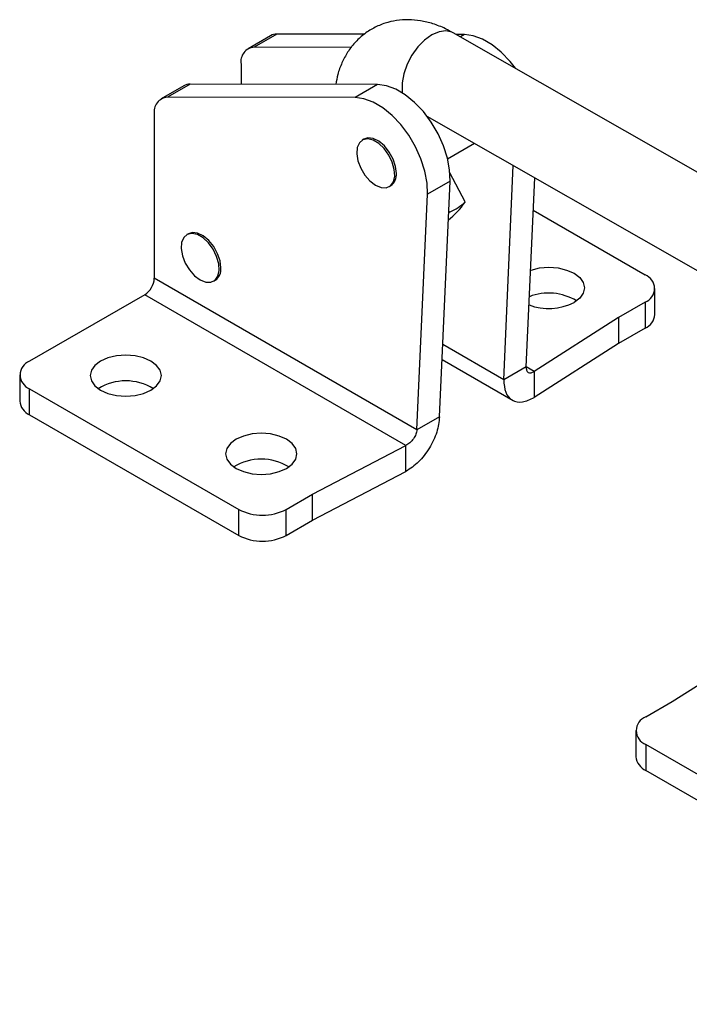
# Model space of a CAD drawing. Extents: x 94 to 732, y 26 to 530.
# Tile 1 of 22: x 121 to 221, y 59 to 205. Entities that reach past the tile are written whole.
import ezdxf

# ---------------------------------------------------------------- set-up
doc = ezdxf.new("R2010")
doc.units = 0
doc.header["$LTSCALE"] = 2
doc.layers.get('0').update_dxf_attribs({"linetype": 'CONTINUOUS'})

msp = doc.modelspace()

# ---------------------------------------------------------------- linework, layer by layer
at = {"color": 7, "linetype": 'CONTINUOUS'}
for p, q in [((158.8141, 202.9377), (155.4553, 200.9987)), ((159.7379, 203.1719), (156.3791, 201.2329)), ((172.7226, 203.1428), (159.7379, 203.1719)), ((247.4776, 168.2212), (185.9741, 203.3783)), ((187.6398, 203.1095), (186.4398, 203.1121)), ((170.8313, 201.2006), (156.3791, 201.2329)), ((154.4196, 198.7095), (154.4196, 195.7051)), ((145.9092, 195.4879), (142.5505, 193.5489)), ((146.833, 195.7221), (143.4742, 193.7831)), ((174.7349, 195.6596), (146.833, 195.7221)), ((174.7349, 195.6596), (171.3762, 193.7207)), ((171.3762, 193.7207), (143.4742, 193.7831)), ((141.5147, 191.2597), (141.5147, 166.8515)), ((182.0654, 190.9842), (238.0051, 159.0075)), ((172.7016, 187.5542), (172.4542, 187.4113)), ((185.1484, 184.6218), (189.1523, 186.9331)), ((193.4874, 151.748), (194.9149, 183.6391)), ((187.7705, 178.2158), (185.4882, 182.5354)), ((196.8462, 153.6869), (198.1052, 181.8154)), ((176.4539, 180.483), (176.7013, 180.6258)), ((185.5105, 181.2945), (182.1518, 179.3555)), ((183.9413, 146.2371), (185.5105, 181.2945)), ((180.5826, 144.2981), (182.1518, 179.3555)), ((185.5303, 176.7222), (185.3, 176.5898)), ((197.8881, 176.965), (214.5236, 167.3616)), ((146.586, 173.4799), (146.3386, 173.3371)), ((180.5826, 144.2981), (141.5147, 166.8515)), ((150.3382, 166.4087), (150.5857, 166.5515)), ((140.1005, 164.402), (122.9533, 154.5031)), ((178.9501, 141.9747), (140.1005, 164.402)), ((215.9881, 161.442), (215.9881, 165.3205)), ((214.5236, 163.2795), (210.5904, 161.009)), ((214.5236, 163.2795), (214.5236, 159.401)), ((210.5904, 161.009), (198.0421, 152.9962)), ((210.5904, 161.009), (210.5904, 157.1304)), ((214.5236, 159.401), (210.5904, 157.1304)), ((210.5904, 157.1304), (198.0421, 149.1177)), ((184.3226, 154.7554), (194.8941, 148.6526)), ((121.4888, 152.4621), (121.4888, 148.5835)), ((196.8462, 153.6869), (193.4874, 151.748)), ((198.0421, 152.9962), (198.0421, 149.1177)), ((122.9533, 150.4211), (154.066, 132.4601)), ((122.9533, 146.5425), (122.9533, 150.4211)), ((122.9533, 146.5425), (154.066, 128.5815)), ((183.9413, 146.2371), (180.5826, 144.2981)), ((165.0702, 134.7307), (178.9501, 141.9747)), ((178.9501, 138.0961), (178.9501, 141.9747)), ((165.0702, 130.8521), (178.9501, 138.0961)), ((161.137, 132.4601), (165.0702, 134.7307)), ((165.0702, 130.8521), (165.0702, 134.7307)), ((154.066, 128.5815), (154.066, 132.4601)), ((161.137, 128.5815), (161.137, 132.4601)), ((161.137, 128.5815), (165.0702, 130.8521)), ((218.5586, 103.8525), (231.1069, 111.8652)), ((214.6255, 101.5819), (218.5586, 103.8525)), ((213.161, 99.5409), (213.161, 95.6623)), ((274.9063, 62.7005), (214.6255, 97.4999)), ((214.6255, 97.4999), (214.6255, 93.6213)), ((274.9063, 58.8219), (214.6255, 93.6213))]:
    msp.add_line(p, q, dxfattribs=at)
at = {"color": 8, "linetype": 'CONTINUOUS'}
for p, q in [((187.6398, 203.1095), (187.0451, 202.7661)), ((193.4874, 151.748), (184.4223, 156.9812)), ((198.0421, 152.9962), (196.8462, 153.6866))]:
    msp.add_line(p, q, dxfattribs=at)
at = {"color": 8, "linetype": 'CONTINUOUS', "flags": 128}
msp.add_lwpolyline([(185.9741, 203.3783), (185.7839, 203.4749), (184.89, 203.6724), (183.876, 203.5324), (182.8008, 203.0631), (181.7269, 202.2918), (180.7167, 201.2632), (179.8289, 200.0371), (179.115, 198.6848), (178.6167, 197.2849), (178.3628, 195.9188), (178.3681, 194.6658), (178.4, 194.4381)], dxfattribs=at)
at = {"color": 7, "linetype": 'CONTINUOUS', "flags": 128}
for points in [[(195.226, 198.0897), (194.442, 199.0929), (193.1374, 200.4656), (191.7551, 201.5885), (190.3446, 202.4213), (188.9563, 202.9345), (187.6398, 203.1095)], [(185.5105, 181.2945), (185.448, 182.9579), (185.1213, 184.7311), (184.5421, 186.5508), (183.7312, 188.3518), (182.7174, 190.0697), (181.5371, 191.6431), (180.2326, 193.0158), (178.8503, 194.1387), (177.4398, 194.9715), (176.0514, 195.4846), (174.7349, 195.6596)], [(182.1518, 179.3555), (182.0892, 181.0189), (181.7625, 182.7922), (181.1834, 184.6118), (180.3724, 186.4128), (179.3587, 188.1307), (178.1784, 189.7042), (176.8738, 191.0768), (175.4915, 192.1997), (174.081, 193.0326), (172.6927, 193.5457), (171.3762, 193.7207)], [(174.0693, 187.4051), (173.2605, 187.5973), (172.5577, 187.4652), (172.0234, 187.0205), (171.7051, 186.3027), (171.631, 185.3756), (171.8078, 184.3216), (172.2197, 183.2344), (172.8302, 182.2104), (173.5849, 181.3408), (174.4169, 180.7027), (175.2521, 180.353), (176.0165, 180.3226), (176.642, 180.6142), (177.0732, 181.202), (177.2716, 182.0337), (177.2196, 183.0355), (176.9219, 184.1182), (176.405, 185.1857), (175.7147, 186.1432), (174.9124, 186.9056), (174.0693, 187.4051)], [(177.5299, 182.4572), (177.4043, 183.4924), (177.0384, 184.5808), (176.465, 185.6255), (175.7348, 186.5338), (174.9129, 187.225), (174.0721, 187.6376), (173.2873, 187.735), (172.7016, 187.5542)], [(149.1709, 166.2708), (149.9307, 166.2543), (150.549, 166.5592), (150.9709, 167.1586), (151.1588, 167.9992), (151.0962, 169.0063), (150.7885, 170.0903), (150.2631, 171.1551), (149.5667, 172.1059), (148.7612, 172.8583), (147.9181, 173.3455), (147.1123, 173.524), (146.4155, 173.3782), (145.8895, 172.9209), (145.5812, 172.1928), (145.5178, 171.2585), (145.705, 170.2012), (146.1263, 169.1146), (146.7441, 168.0955), (147.5035, 167.2342), (148.3372, 166.6074), (149.1709, 166.2708)], [(151.4142, 168.3829), (151.2886, 169.4182), (150.9228, 170.5065), (150.3493, 171.5513), (149.6192, 172.4596), (148.7972, 173.1507), (147.9564, 173.5633), (147.1716, 173.6607), (146.586, 173.4799)], [(197.4891, 168.0501), (197.5547, 168.0723), (198.8329, 168.378), (200.2047, 168.4822), (201.5764, 168.378), (202.8547, 168.0723), (203.9523, 167.5861), (204.7946, 166.9524), (205.3241, 166.2145), (205.5047, 165.4226), (205.3241, 164.6307), (204.7946, 163.8928), (203.9523, 163.2591)], [(141.0198, 150.1966), (141.8621, 150.8303), (142.3916, 151.5682), (142.5722, 152.3601), (142.3916, 153.152), (141.8621, 153.8899), (141.0198, 154.5235), (139.9222, 155.0098), (138.6439, 155.3154), (137.2722, 155.4197), (135.9004, 155.3154), (134.6222, 155.0098), (133.5245, 154.5235), (132.6822, 153.8899), (132.1528, 153.152), (131.9722, 152.3601), (132.1528, 151.5682), (132.6822, 150.8302), (133.5245, 150.1966), (134.6222, 149.7103), (135.9004, 149.4047), (137.2722, 149.3004), (138.6439, 149.4047), (139.9222, 149.7104), (141.0198, 150.1966)], [(161.1724, 138.5628), (162.0147, 139.1964), (162.5441, 139.9344), (162.7247, 140.7262), (162.5441, 141.5181), (162.0147, 142.2561), (161.1724, 142.8897), (160.0747, 143.376), (158.7965, 143.6816), (157.4247, 143.7859), (156.053, 143.6816), (154.7747, 143.376), (153.6771, 142.8897), (152.8348, 142.2561), (152.3053, 141.5181), (152.1247, 140.7262), (152.3053, 139.9344), (152.8348, 139.1964), (153.6771, 138.5628), (154.7747, 138.0765), (156.053, 137.7709), (157.4247, 137.6666), (158.7965, 137.7709), (160.0747, 138.0765), (161.1724, 138.5628)]]:
    msp.add_lwpolyline(points, dxfattribs=at)
at = {"color": 7, "linetype": 'CONTINUOUS'}
for centre, radius, start, end in [((159.7021, 201.3741), 1.7982, 88.860425, 119.593092), ((156.5454, 199.0813), 2.1581, 94.41966, 189.92001), ((146.7972, 193.9243), 1.7982, 88.860425, 119.593092), ((143.6406, 191.6314), 2.1581, 94.41966, 189.92001), ((175.5816, 182.2355), 1.9609, 304.822127, 6.489963), ((176.2356, 186.4544), 14.1908, 309.441855, 324.271244), ((181.7242, 184.8576), 8.9817, 295.07214, 312.312786), ((149.4659, 168.1613), 1.9609, 304.823287, 6.489147), ((213.749, 165.3205), 2.1831, 290.783417, 69.216583), ((138.4443, 166.9912), 3.0736, 302.605501, 357.394499), ((200.1807, 156.7714), 7.8773, 58.436265, 111.352032), ((200.1816, 170.5372), 8.1969, 249.10127, 297.388238), ((213.4858, 161.6915), 2.5147, 294.374887, 354.304867), ((123.7279, 152.4621), 2.1831, 110.783337, 249.216515), ((137.2722, 143.7543), 7.826, 58.411351, 121.588627), ((123.9911, 148.8331), 2.5147, 185.695201, 245.624965), ((157.4247, 132.1205), 7.826, 58.411444, 121.588535), ((157.6015, 139.2837), 7.6851, 242.609673, 297.390327), ((157.6015, 135.4051), 7.6851, 242.609673, 297.390327), ((215.4001, 99.5409), 2.1831, 110.783432, 249.216531), ((215.6633, 95.9118), 2.5147, 185.694739, 245.625342)]:
    msp.add_arc(centre, radius, start, end, dxfattribs=at)
for points, knots in [([(185.9741, 203.3783), (185.5921, 203.5854), (184.6128, 204.1161), (182.9917, 204.7469), (181.1383, 205.1981), (179.3157, 205.3603), (177.5473, 205.2428), (175.8057, 204.8394), (174.1415, 204.1355), (172.6157, 203.1361), (171.311, 201.91), (170.2321, 200.4926), (169.3881, 198.9043), (168.7917, 197.2904), (168.5927, 196.1766), (168.5028, 195.6736)], [0, 0, 0, 0, 0.05541425, 0.1420262, 0.22526677, 0.30522849, 0.38260125, 0.4582587, 0.53974368, 0.61897213, 0.69683474, 0.77437318, 0.85287566, 0.93356635, 1, 1, 1, 1]), ([(196.8462, 153.6869), (196.8493, 153.4957), (196.8554, 153.1133), (197.1279, 152.7937), (197.5408, 152.7175), (197.875, 152.9033), (198.0421, 152.9962)], [0, 0, 0, 0, 0.25000043, 0.49999993, 0.75000015, 1, 1, 1, 1]), ([(193.4874, 151.748), (193.541, 151.0776), (193.6481, 149.737), (194.6973, 148.5838), (196.2204, 148.2516), (197.4349, 148.829), (198.0421, 149.1177)], [0, 0, 0, 0, 0.24999993, 0.50000009, 0.75000003, 1, 1, 1, 1]), ([(183.9413, 146.2371), (183.8514, 145.484), (183.6715, 143.9777), (182.5132, 141.5501), (180.881, 139.3963), (179.5937, 138.5295), (178.9501, 138.0961)], [0, 0, 0, 0, 0.24999993, 0.50000009, 0.75000003, 1, 1, 1, 1]), ([(180.5826, 144.2981), (180.5431, 144.0824), (180.4642, 143.6508), (180.0826, 142.9537), (179.5606, 142.3377), (179.1536, 142.0957), (178.9501, 141.9747)], [0, 0, 0, 0, 0.25000043, 0.49999993, 0.75000015, 1, 1, 1, 1])]:
    msp.add_open_spline(points, degree=3, knots=knots, dxfattribs=at)

doc.saveas('drawing.dxf')
